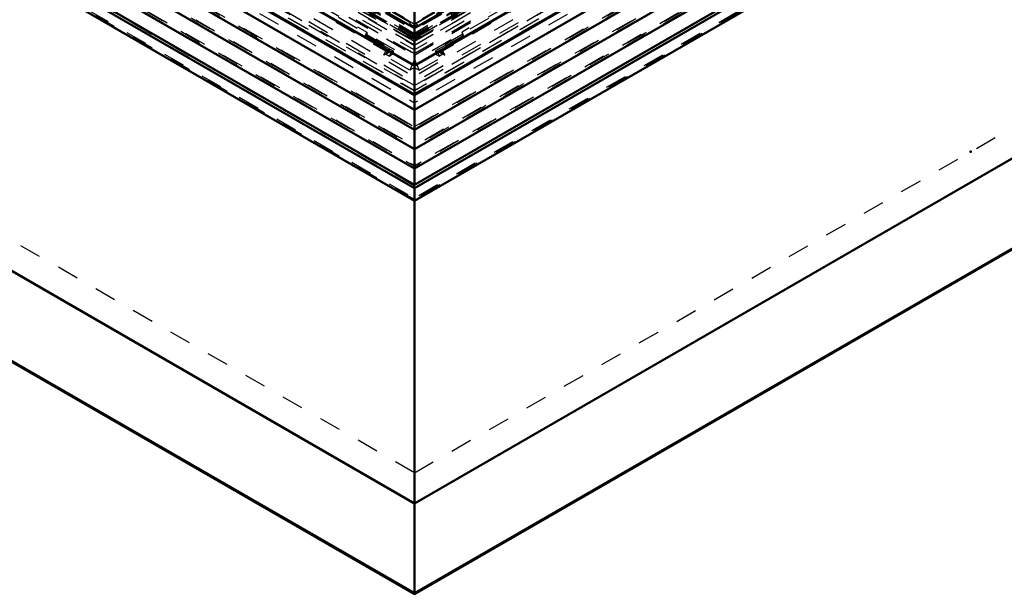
# Model space of a CAD drawing. Header units: millimetres. Extents: x 0 to 428, y 0 to 298.
# Tile 29 of 33: x 322 to 368, y 116 to 142. Entities that reach past the tile are written whole.
import ezdxf

# ---------------------------------------------------------------- set-up
doc = ezdxf.new("R2010")
doc.units = ezdxf.units.MM
doc.linetypes.add('Dashed', pattern=[2, 1, -1])
for name, color, linetype, lineweight in [('am_0', 7, 'Continuous', 50), ('am_12', 3, 'Continuous', 25), ('am_3', 6, 'Dashed', 25), ('am_6', 2, 'Continuous', 35), ('am_9', 7, 'Continuous', 50)]:
    doc.layers.add(name, color=color, linetype=linetype, lineweight=lineweight)

# ---------------------------------------------------------------- blocks, each defined once
blk = doc.blocks.new('60_Flat_Glass_Skylight_300150180_6_0_in_FDFneo150180C2125N1N4N_300Cl0__1203')
at = {"layer": 'am_3'}
for p, q in [((387.29, 169.085), (340.34, 141.981)), ((387.726, 169.085), (340.34, 141.729)), ((387.726, 168.887), (340.34, 141.531)), ((387.992, 168.887), (340.34, 141.377)), ((387.468, 168.702), (340.34, 141.495)), ((340.34, 140.792), (387.994, 168.303)), ((387.677, 168.289), (340.34, 140.962)), ((387.969, 168.289), (340.34, 140.793)), ((301.258, 163.938), (340.34, 141.377)), ((301.525, 164.136), (340.34, 141.729)), ((301.525, 163.938), (340.34, 141.531)), ((301.96, 164.136), (340.34, 141.981)), ((301.783, 163.754), (340.34, 141.495)), ((301.257, 163.354), (340.34, 140.792)), ((301.428, 163.256), (340.194, 140.877)), ((301.574, 163.341), (340.34, 140.962)), ((340.188, 140.88), (340.34, 140.793)), ((340.194, 140.877), (340.188, 140.88))]:
    blk.add_line(p, q, dxfattribs=at)
at = {"layer": 'am_6'}
for tag, p, flags in [('NB', (393.203, 191.492), 8), ('NN', (393.203, 190.992), 8), ('NT', (393.203, 190.492), 8), ('NBSYN', (393.203, 189.992), 8), ('LINA', (393.203, 189.492), 8), ('CATALOG', (393.203, 188.992), 8), ('IDNR', (393.203, 188.492), 8), ('PN', (393.203, 187.992), 8), ('LODLEVEL', (393.203, 187.492), 8), ('L', (393.203, 186.992), 8), ('W', (393.203, 186.492), 8), ('PPATH', (393.203, 185.992), 8), ('ExcludeFromBOM', (393.203, 184.992), 8), ('PSOL_0', (393.203, 184.492), 9), ('PSOL_1', (393.203, 183.992), 9), ('PSOL_2', (393.203, 183.492), 9)]:
    blk.add_attdef(tag, p, '', height=0.5, dxfattribs=dict(at, flags=flags))
blk = doc.blocks.new('61_Flat_Glass_Skylight_300150180_12_0_in_FDFneo150180C2125N1N4N_300Cl0__1203')
at = {"layer": 'am_3'}
for p, q in [((386.621, 168.907), (340.34, 142.189)), ((386.151, 168.607), (340.34, 142.161)), ((386.621, 168.607), (340.34, 141.89)), ((302.63, 163.958), (340.34, 142.189)), ((302.63, 163.659), (340.34, 141.89)), ((303.1, 163.659), (340.34, 142.161))]:
    blk.add_line(p, q, dxfattribs=at)
at = {"layer": 'am_6'}
for tag, p, flags in [('NB', (391.621, 190.676), 8), ('NN', (391.621, 190.176), 8), ('NT', (391.621, 189.676), 8), ('NBSYN', (391.621, 189.176), 8), ('LINA', (391.621, 188.676), 8), ('CATALOG', (391.621, 188.176), 8), ('IDNR', (391.621, 187.676), 8), ('PN', (391.621, 187.176), 8), ('LODLEVEL', (391.621, 186.676), 8), ('L', (391.621, 186.176), 8), ('W', (391.621, 185.676), 8), ('PPATH', (391.621, 185.176), 8), ('ExcludeFromBOM', (391.621, 184.176), 8), ('PSOL_0', (391.621, 183.676), 9), ('PSOL_1', (391.621, 183.176), 9), ('PSOL_2', (391.621, 182.676), 9)]:
    blk.add_attdef(tag, p, '', height=0.5, dxfattribs=dict(at, flags=flags))
blk = doc.blocks.new('62_Flat_Glass_Skylight_300150180_5_0_in_FDFneo150180C2125N1N4N_300Cl0__1203')
at = {"layer": 'am_3'}
for p in [(386.311, 168.671), (302.939, 163.723)]:
    blk.add_line(p, (340.34, 142.132), dxfattribs=at)
at = {"layer": 'am_6'}
for tag, p, flags in [('NB', (391.311, 190.725), 8), ('NN', (391.311, 190.225), 8), ('NT', (391.311, 189.725), 8), ('NBSYN', (391.311, 189.225), 8), ('LINA', (391.311, 188.725), 8), ('CATALOG', (391.311, 188.225), 8), ('IDNR', (391.311, 187.725), 8), ('PN', (391.311, 187.225), 8), ('LODLEVEL', (391.311, 186.725), 8), ('L', (391.311, 186.225), 8), ('W', (391.311, 185.725), 8), ('PPATH', (391.311, 185.225), 8), ('ExcludeFromBOM', (391.311, 184.225), 8), ('PSOL_0', (391.311, 183.725), 9), ('PSOL_1', (391.311, 183.225), 9), ('PSOL_2', (391.311, 182.725), 9)]:
    blk.add_attdef(tag, p, '', height=0.5, dxfattribs=dict(at, flags=flags))
blk = doc.blocks.new('64_FGS30015018025C3U_0_in_FDFneo150180C2125N1N4N_300Cl0__1203')
at = {"layer": 'am_0'}
for p, q in [((389.597, 170.407), (340.34, 141.971)), ((390.801, 169.377), (340.34, 140.246)), ((340.34, 140.222), (390.784, 169.343)), ((340.34, 141.971), (299.653, 165.458)), ((298.45, 164.428), (340.34, 140.246)), ((298.467, 164.395), (340.34, 140.222)), ((297.946, 163.358), (340.34, 138.885)), ((340.34, 138.885), (365.237, 153.257)), ((340.34, 143.552), (340.34, 138.885))]:
    blk.add_line(p, q, dxfattribs=at)
at = {"layer": 'am_12'}
for p in [(297.937, 163.411), (365.241, 153.308)]:
    blk.add_line(p, (340.34, 138.933), dxfattribs=at)
at = {"layer": 'am_3'}
for p, q in [((390.531, 169.423), (340.34, 140.448)), ((340.34, 140.73), (390.041, 169.423)), ((390.699, 169.341), (340.34, 140.269)), ((387.726, 168.887), (340.182, 141.441)), ((387.266, 169.134), (340.34, 142.044)), ((387.266, 169.085), (340.34, 141.995)), ((388.154, 169.085), (340.34, 141.482)), ((387.726, 169.019), (340.34, 141.663)), ((387.94, 169.076), (340.397, 141.63)), ((387.783, 168.92), (340.397, 141.564)), ((387.94, 168.829), (340.554, 141.473)), ((388.919, 168.198), (341.532, 140.843)), ((387.911, 167.978), (342.54, 141.785)), ((298.552, 164.393), (340.34, 140.269)), ((298.719, 164.474), (340.34, 140.448)), ((299.209, 164.474), (340.34, 140.73)), ((301.096, 164.136), (340.34, 141.482)), ((340.282, 141.63), (301.311, 164.128)), ((301.311, 163.881), (340.125, 141.473)), ((301.468, 163.971), (340.282, 141.564)), ((301.525, 164.07), (340.34, 141.663)), ((301.525, 163.938), (340.497, 141.441)), ((301.985, 164.186), (340.34, 142.044)), ((301.985, 164.136), (340.34, 141.995)), ((298.118, 163.446), (340.34, 139.072)), ((298.185, 163.419), (340.34, 139.084)), ((298.04, 163.355), (340.34, 138.935)), ((300.332, 163.25), (339.147, 140.843)), ((301.339, 163.03), (338.139, 141.785)), ((365.15, 153.395), (340.34, 139.072)), ((365.117, 153.388), (340.34, 139.084)), ((365.19, 153.281), (340.34, 138.935)), ((338.072, 141.632), (338.139, 141.785)), ((338.139, 141.671), (338.072, 141.632)), ((338.849, 141.184), (338.072, 141.632)), ((338.139, 141.785), (338.139, 141.671)), ((338.139, 141.671), (338.917, 141.223)), ((340.282, 141.63), (340.125, 141.539)), ((340.282, 141.564), (340.125, 141.473)), ((340.125, 141.473), (340.125, 141.539)), ((340.125, 141.539), (340.182, 141.506)), ((340.34, 141.597), (340.182, 141.506)), ((340.282, 141.63), (340.282, 141.564)), ((340.34, 141.597), (340.497, 141.506)), ((340.397, 141.63), (340.397, 141.564)), ((340.397, 141.63), (340.554, 141.539)), ((340.397, 141.564), (340.554, 141.473)), ((340.554, 141.539), (340.497, 141.506)), ((340.554, 141.473), (340.554, 141.539)), ((342.54, 141.671), (341.762, 141.223)), ((341.83, 141.184), (342.608, 141.632)), ((342.608, 141.632), (342.54, 141.785)), ((342.54, 141.785), (342.54, 141.671)), ((342.54, 141.671), (342.608, 141.632)), ((338.819, 141.117), (338.849, 141.184)), ((338.917, 141.173), (338.819, 141.117)), ((339.263, 140.861), (338.819, 141.117)), ((338.917, 141.223), (338.849, 141.184)), ((338.917, 141.223), (338.917, 141.173)), ((338.917, 141.173), (339.361, 140.917)), ((340.182, 141.506), (340.182, 141.441)), ((340.182, 141.441), (340.34, 141.35)), ((340.497, 141.441), (340.34, 141.35)), ((340.497, 141.506), (340.497, 141.441)), ((341.762, 141.173), (341.318, 140.917)), ((341.416, 140.861), (341.86, 141.117)), ((341.762, 141.223), (341.83, 141.184)), ((341.762, 141.223), (341.762, 141.173)), ((341.762, 141.173), (341.86, 141.117)), ((341.86, 141.117), (341.83, 141.184)), ((338.931, 140.718), (339.01, 140.895)), ((339.147, 140.843), (338.931, 140.718)), ((340.124, 140.029), (338.931, 140.718)), ((339.147, 140.975), (339.01, 140.895)), ((339.01, 140.895), (339.067, 140.862)), ((339.204, 140.876), (339.027, 140.774)), ((339.067, 140.862), (339.027, 140.774)), ((339.027, 140.774), (339.184, 140.683)), ((339.204, 140.942), (339.067, 140.862)), ((339.147, 140.975), (339.147, 140.843)), ((339.204, 140.942), (339.147, 140.975)), ((339.184, 140.683), (339.263, 140.861)), ((339.361, 140.785), (339.184, 140.683)), ((339.204, 140.876), (339.204, 140.942)), ((339.361, 140.785), (339.204, 140.876)), ((339.361, 140.917), (339.263, 140.861)), ((339.361, 140.917), (339.361, 140.785)), ((340.555, 140.029), (341.748, 140.718)), ((341.318, 140.917), (341.416, 140.861)), ((341.318, 140.917), (341.318, 140.785)), ((341.318, 140.785), (341.475, 140.876)), ((341.318, 140.785), (341.495, 140.683)), ((341.495, 140.683), (341.416, 140.861)), ((341.475, 140.942), (341.532, 140.975)), ((341.475, 140.942), (341.612, 140.862)), ((341.475, 140.876), (341.475, 140.942)), ((341.475, 140.876), (341.652, 140.774)), ((341.652, 140.774), (341.495, 140.683)), ((341.532, 140.975), (341.669, 140.895)), ((341.532, 140.975), (341.532, 140.843)), ((341.532, 140.843), (341.748, 140.718)), ((341.669, 140.895), (341.612, 140.862)), ((341.612, 140.862), (341.652, 140.774)), ((341.748, 140.718), (341.669, 140.895)), ((340.34, 140.515), (340.124, 140.029)), ((340.34, 140.154), (340.124, 140.029)), ((340.34, 140.515), (340.555, 140.029)), ((340.34, 140.154), (340.555, 140.029))]:
    blk.add_line(p, q, dxfattribs=at)
at = {"layer": 'am_6'}
for tag, p, flags in [('NB', (396.326, 195.214), 8), ('NN', (396.326, 194.714), 8), ('NT', (396.326, 194.214), 8), ('NBSYN', (396.326, 193.714), 8), ('LINA', (396.326, 193.214), 8), ('CATALOG', (396.326, 192.714), 8), ('IDNR', (396.326, 192.214), 8), ('PN', (396.326, 191.714), 8), ('LODLEVEL', (396.326, 191.214), 8), ('L', (396.326, 190.714), 8), ('W', (396.326, 190.214), 8), ('DP', (396.326, 189.714), 8), ('OP', (396.326, 189.214), 8), ('OC', (396.326, 188.714), 8), ('ExcludeFromBOM', (396.326, 187.714), 8), ('PSOL_0', (396.326, 187.214), 9), ('PSOL_1', (396.326, 186.714), 9), ('PSOL_2', (396.326, 186.214), 9)]:
    blk.add_attdef(tag, p, '', height=0.5, dxfattribs=dict(at, flags=flags))
blk = doc.blocks.new('65_Flat_Glass_Skylight_3001501802_2_0_in_FDFneo150180C2125N1N4N_300Cl0__1203')
at = {"layer": 'am_0'}
for p, q in [((391.856, 167.007), (340.339, 137.267)), ((392.323, 166.383), (340.339, 136.373)), ((392.79, 165.758), (340.339, 135.479)), ((393.15, 165.215), (340.339, 134.728)), ((393.408, 165.215), (340.339, 134.579)), ((340.339, 133.992), (393.684, 164.788)), ((298.092, 162.586), (340.339, 138.197)), ((297.394, 162.059), (340.339, 137.267)), ((296.927, 161.435), (340.339, 136.373)), ((296.46, 160.81), (340.339, 135.479)), ((295.842, 160.267), (340.339, 134.579)), ((296.1, 160.267), (340.339, 134.728)), ((295.566, 159.839), (340.339, 133.992)), ((365.759, 152.871), (340.339, 138.197)), ((340.339, 138.885), (340.339, 134.728)), ((340.339, 133.992), (340.339, 134.579))]:
    blk.add_line(p, q, dxfattribs=at)
at = {"layer": 'am_12'}
for p in [(298.796, 162.821), (365.199, 153.189)]:
    blk.add_line(p, (340.339, 138.838), dxfattribs=at)
at = {"layer": 'am_3'}
for p, q in [((387.425, 168.722), (340.339, 141.54)), ((387.425, 168.359), (340.339, 141.177)), ((389.928, 168.359), (340.339, 139.732)), ((390.168, 168.22), (340.339, 139.455)), ((390.168, 168.055), (340.339, 139.289)), ((385.654, 167.6), (340.339, 141.44)), ((390.709, 167.6), (340.339, 138.522)), ((391.073, 167.479), (340.339, 138.19)), ((391.679, 167.021), (340.339, 137.383)), ((391.453, 166.921), (340.339, 137.414)), ((391.629, 166.907), (340.339, 137.298)), ((392.147, 166.396), (340.339, 136.489)), ((391.92, 166.296), (340.339, 136.519)), ((392.096, 166.283), (340.339, 136.404)), ((392.614, 165.772), (340.339, 135.595)), ((392.387, 165.672), (340.339, 135.625)), ((392.563, 165.658), (340.339, 135.51)), ((393.084, 165.146), (340.339, 134.697)), ((393.377, 164.72), (340.339, 134.102)), ((393.471, 164.72), (340.339, 134.048)), ((299.322, 163.411), (340.339, 139.732)), ((301.825, 163.774), (340.339, 141.54)), ((301.825, 163.411), (340.339, 141.177)), ((299.082, 163.272), (340.339, 139.455)), ((299.082, 163.106), (340.339, 139.289)), ((298.177, 162.53), (340.339, 138.19)), ((298.541, 162.652), (340.339, 138.522)), ((303.596, 162.652), (340.339, 141.44)), ((297.571, 162.073), (340.339, 137.383)), ((297.621, 161.959), (340.339, 137.298)), ((297.797, 161.972), (340.339, 137.414)), ((297.103, 161.448), (340.339, 136.489)), ((297.154, 161.334), (340.339, 136.404)), ((297.33, 161.348), (340.339, 136.519)), ((296.636, 160.824), (340.339, 135.595)), ((296.687, 160.71), (340.339, 135.51)), ((296.863, 160.724), (340.339, 135.625)), ((296.166, 160.197), (340.339, 134.697)), ((340.339, 134.048), (295.779, 159.772)), ((295.873, 159.772), (340.339, 134.102)), ((340.339, 141.177), (340.339, 142.793)), ((340.339, 138.885), (340.339, 139.732)), ((340.339, 134.579), (340.339, 134.728))]:
    blk.add_line(p, q, dxfattribs=at)
at = {"layer": 'am_6'}
for tag, p, flags in [('NB', (398.811, 192.095), 8), ('NN', (398.811, 191.595), 8), ('NT', (398.811, 191.095), 8), ('NBSYN', (398.811, 190.595), 8), ('LINA', (398.811, 190.095), 8), ('CATALOG', (398.811, 189.595), 8), ('IDNR', (398.811, 189.095), 8), ('PN', (398.811, 188.595), 8), ('LODLEVEL', (398.811, 188.095), 8), ('L', (398.811, 187.595), 8), ('W', (398.811, 187.095), 8), ('DP', (398.811, 186.595), 8), ('ExcludeFromBOM', (398.811, 185.595), 8), ('PSOL_0', (398.811, 185.095), 9), ('PSOL_1', (398.811, 184.595), 9)]:
    blk.add_attdef(tag, p, '', height=0.5, dxfattribs=dict(at, flags=flags))
blk = doc.blocks.new('66_FGS30015018025101U_0_in_FDFneo150180C2125N1N4N_300Cl0__1203')
at = {"layer": 'am_0'}
for p, q in [((340.339, 119.996), (394.914, 151.501)), ((340.339, 115.792), (401.523, 151.113)), ((340.339, 119.996), (294.336, 146.553)), ((287.727, 146.165), (340.339, 115.792)), ((340.339, 133.992), (340.339, 115.792))]:
    blk.add_line(p, q, dxfattribs=at)
at = {"layer": 'am_12'}
for q in [(401.488, 151.169), (287.762, 146.221)]:
    blk.add_line((340.339, 115.869), q, dxfattribs=at)
at = {"layer": 'am_3'}
for p, q in [((340.339, 141.192), (386.084, 167.6)), ((340.339, 139.313), (389.34, 167.6)), ((340.339, 139.313), (299.91, 162.652)), ((340.339, 141.192), (303.166, 162.652)), ((340.339, 121.414), (391.768, 151.103)), ((340.339, 115.806), (401.483, 151.103)), ((340.339, 115.806), (287.767, 146.155)), ((340.339, 121.414), (297.482, 146.155)), ((340.339, 139.732), (340.339, 141.177))]:
    blk.add_line(p, q, dxfattribs=at)
at = {"layer": 'am_6'}
for tag, p, flags in [('NB', (406.54, 190.939), 8), ('NN', (406.54, 190.439), 8), ('NT', (406.54, 189.939), 8), ('NBSYN', (406.54, 189.439), 8), ('LINA', (406.54, 188.939), 8), ('CATALOG', (406.54, 188.439), 8), ('IDNR', (406.54, 187.939), 8), ('PN', (406.54, 187.439), 8), ('LODLEVEL', (406.54, 186.939), 8), ('L', (406.54, 186.439), 8), ('W', (406.54, 185.939), 8), ('DP', (406.54, 185.439), 8), ('OP', (406.54, 184.939), 8), ('BA', (406.54, 184.439), 8), ('RT', (406.54, 183.939), 8), ('ExcludeFromBOM', (406.54, 182.939), 8), ('PSOL_0', (406.54, 182.439), 9), ('PSOL_1', (406.54, 181.939), 9), ('PSOL_2', (406.54, 181.439), 9)]:
    blk.add_attdef(tag, p, '', height=0.5, dxfattribs=dict(at, flags=flags))

msp = doc.modelspace()

# ---------------------------------------------------------------- linework, layer by layer
at = {"layer": 'am_9'}
msp.add_point((366.054, 136.259), dxfattribs=at)

# ---------------------------------------------------------------- block references
for name in ['64_FGS30015018025C3U_0_in_FDFneo150180C2125N1N4N_300Cl0__1203', '65_Flat_Glass_Skylight_3001501802_2_0_in_FDFneo150180C2125N1N4N_300Cl0__1203', '60_Flat_Glass_Skylight_300150180_6_0_in_FDFneo150180C2125N1N4N_300Cl0__1203', '66_FGS30015018025101U_0_in_FDFneo150180C2125N1N4N_300Cl0__1203', '61_Flat_Glass_Skylight_300150180_12_0_in_FDFneo150180C2125N1N4N_300Cl0__1203', '62_Flat_Glass_Skylight_300150180_5_0_in_FDFneo150180C2125N1N4N_300Cl0__1203']:
    msp.add_blockref(name, (0, 0))

doc.saveas('drawing.dxf')
